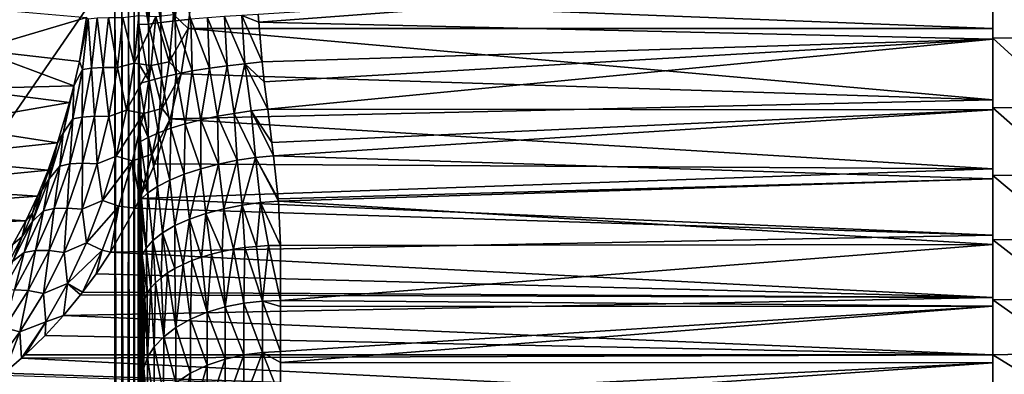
# Model space of a CAD drawing. Header units: metres. Extents: x -82 to 67, y -109 to 109.
# Tile 80 of 216: x -1 to 35, y -16 to -3. Entities that reach past the tile are written whole.
import ezdxf

# ---------------------------------------------------------------- set-up
doc = ezdxf.new("R2010")
doc.units = ezdxf.units.M
doc.layers.add('solid_21_382_010_XXX', color=7, linetype='CONTINUOUS')

msp = doc.modelspace()

# ---------------------------------------------------------------- linework, layer by layer
at = {"layer": 'solid_21_382_010_XXX'}
for points in [[(2.598521, -1.536014, -22.642931), (-26.784222, -1.536013, -22.642931), (-26.784246, -44.197315, -22.642931)], [(2.598521, -1.536014, -22.642931), (-26.784246, -44.197315, -22.642931), (2.598529, -44.197315, -22.642931)], [(2.598521, -1.536014, -22.642931), (2.598529, -44.197315, -22.642931), (2.827302, -86.858627, -22.669306)], [(2.852906, -1.536016, -22.676046), (2.598521, -1.536014, -22.642931), (2.827302, -86.858627, -22.669306)], [(2.852906, -1.536016, -22.676046), (2.827302, -86.858627, -22.669306), (2.858518, -86.858627, -22.677156)], [(3.09091, -1.536014, -22.772713), (2.852906, -1.536016, -22.676046), (3.038268, -86.85862, -22.744455)], [(2.852906, -1.536016, -22.676046), (2.858518, -86.858627, -22.677156), (3.038268, -86.85862, -22.744455)], [(3.09091, -1.536014, -22.772713), (3.038268, -86.85862, -22.744455), (3.099275, -86.85862, -22.776884)], [(3.296548, -1.536013, -22.92668), (3.09091, -1.536014, -22.772713), (3.224324, -86.85862, -22.862169)], [(3.09091, -1.536014, -22.772713), (3.099275, -86.85862, -22.776884), (3.224324, -86.85862, -22.862169)], [(3.296548, -1.536013, -22.92668), (3.224324, -86.85862, -22.862169), (3.306442, -86.85862, -22.935518)], [(3.296548, -1.536013, -22.92668), (3.37973, -86.85862, -23.017059), (3.456317, -1.536012, -23.127838)], [(3.296548, -1.536013, -22.92668), (3.306442, -86.85862, -22.935518), (3.37973, -86.85862, -23.017059)], [(3.37973, -86.85862, -23.017059), (3.46567, -86.85862, -23.142235), (3.456317, -1.536012, -23.127838)], [(3.694501, -1.536007, -23.484531), (3.456317, -1.536012, -23.127838), (3.810213, -3.604986, -23.657497)], [(3.456317, -1.536012, -23.127838), (3.464059, -3.614654, -23.14086), (3.810213, -3.604986, -23.657497)], [(3.46567, -86.85862, -23.142235), (3.464059, -3.614654, -23.14086), (3.456317, -1.536012, -23.127838)], [(3.960705, -1.536008, -23.820635), (3.694501, -1.536007, -23.484531), (3.810213, -3.604986, -23.657497)], [(3.960705, -1.536008, -23.820635), (3.810213, -3.604986, -23.657497), (4.262006, -3.542386, -24.173569)], [(4.254773, -1.536009, -24.132742), (3.960705, -1.536008, -23.820635), (4.262006, -3.542386, -24.173569)], [(4.254773, -1.536009, -24.132742), (4.262006, -3.542386, -24.173569), (4.780825, -3.482064, -24.622532)], [(4.574531, -1.53601, -24.418528), (4.254773, -1.536009, -24.132742), (4.780825, -3.482064, -24.622532)], [(4.917484, -1.536012, -24.675779), (4.574531, -1.53601, -24.418528), (4.780825, -3.482064, -24.622532)], [(4.917484, -1.536012, -24.675779), (4.780825, -3.482064, -24.622532), (5.351174, -3.425683, -24.992725)], [(7.793359, -3.250592, -25.619518), (7.810998, -3.537028, -25.644361), (34.407234, -1.536013, -25.551041)], [(34.407234, -4.142046, -25.709564), (34.407234, -1.536013, -25.551041), (7.810998, -3.537028, -25.644361)], [(37.154736, -4.094566, -67.305473), (34.407234, -1.535921, -67.551041), (37.154736, -1.53583, -67.466431)], [(34.407234, -4.10536, -67.389389), (34.407234, -1.536013, -68.551041), (34.407234, -1.535921, -67.551041)], [(37.154736, -4.094566, -67.305473), (34.407234, -4.10536, -67.389389), (34.407234, -1.535921, -67.551041)], [(34.407234, -4.10536, -67.389389), (34.407234, -2.651681, -68.522072), (34.407234, -1.536013, -68.551041)], [(34.407234, -1.536198, -26.551037), (34.407234, -1.536013, -25.551041), (34.407234, -4.142046, -25.709564)], [(37.154736, -4.094748, -26.796633), (37.154736, -1.536014, -26.635651), (34.407234, -1.536198, -26.551037)], [(34.407234, -4.105725, -26.71274), (34.407234, -1.536198, -26.551037), (34.407234, -4.142046, -25.709564)], [(37.154736, -4.094748, -26.796633), (34.407234, -1.536198, -26.551037), (34.407234, -4.105725, -26.71274)], [(4.720694, -3.258086, -68.525017), (5.355367, -2.630729, -68.523155), (5.25745, -3.764343, -68.435257)], [(34.407234, -3.764343, -68.435257), (5.25745, -3.764343, -68.435257), (5.355367, -2.630729, -68.523155)], [(34.407234, -2.651681, -68.522072), (34.407234, -3.764343, -68.435257), (5.355367, -2.630729, -68.523155)], [(34.407234, -4.10536, -67.389389), (34.407234, -3.764343, -68.435257), (34.407234, -2.651681, -68.522072)], [(-2.393707, -4.527791, -71.051041), (-2.056135, -3.048799, -71.051041), (1.568009, -3.360988, -71.051041)], [(-2.393707, -4.527791, -71.051041), (1.568009, -3.360988, -71.051041), (1.31211, -4.951643, -71.051041)], [(1.568009, -3.360988, -71.051041), (1.631853, -3.406685, -70.878731), (1.31211, -4.951643, -71.051041)], [(1.631853, -3.406685, -70.878731), (1.419085, -5.247935, -70.580101), (1.31211, -4.951643, -71.051041)], [(1.747216, -5.196713, -69.997925), (1.419085, -5.247935, -70.580101), (1.631853, -3.406685, -70.878731)], [(1.747216, -5.196713, -69.997925), (1.631853, -3.406685, -70.878731), (1.949714, -3.379456, -70.288872)], [(1.747216, -5.196713, -69.997925), (1.949714, -3.379456, -70.288872), (2.177326, -5.171696, -69.464348)], [(1.949714, -3.379456, -70.288872), (2.371667, -3.365472, -69.748428), (2.177326, -5.171696, -69.464348)], [(2.177326, -5.171696, -69.464348), (2.371667, -3.365472, -69.748428), (2.694369, -5.17525, -69.006157)], [(2.371667, -3.365472, -69.748428), (2.883288, -3.365972, -69.28418), (2.694369, -5.17525, -69.006157)], [(2.694369, -5.17525, -69.006157), (2.883288, -3.365972, -69.28418), (3.300654, -5.018439, -68.68026)], [(2.883288, -3.365972, -69.28418), (3.468282, -3.285189, -68.925903), (3.300654, -5.018439, -68.68026)], [(4.085492, -3.324756, -68.665298), (3.300654, -5.018439, -68.68026), (3.468282, -3.285189, -68.925903)], [(3.914979, -5.098536, -68.419518), (3.300654, -5.018439, -68.68026), (4.085492, -3.324756, -68.665298)], [(4.262006, -3.542386, -24.173569), (3.810213, -3.604986, -23.657497), (4.291474, -5.529835, -24.308887)], [(3.914979, -5.098536, -68.419518), (4.085492, -3.324756, -68.665298), (4.566492, -4.968284, -68.308243)], [(4.085492, -3.324756, -68.665298), (4.720694, -3.258086, -68.525017), (4.566492, -4.968284, -68.308243)], [(4.780825, -3.482064, -24.622532), (4.262006, -3.542386, -24.173569), (4.815917, -5.408928, -24.783895)], [(4.262006, -3.542386, -24.173569), (4.291474, -5.529835, -24.308887), (4.815917, -5.408928, -24.783895)], [(4.566492, -4.968284, -68.308243), (4.720694, -3.258086, -68.525017), (5.25745, -3.764343, -68.435257)], [(5.351174, -3.425683, -24.992725), (4.780825, -3.482064, -24.622532), (5.399841, -5.296503, -25.175968)], [(4.780825, -3.482064, -24.622532), (4.815917, -5.408928, -24.783895), (5.399841, -5.296503, -25.175968)], [(5.955294, -3.374627, -25.277235), (5.351174, -3.425683, -24.992725), (6.023582, -5.195594, -25.476521)], [(5.351174, -3.425683, -24.992725), (5.399841, -5.296503, -25.175968), (6.023582, -5.195594, -25.476521)], [(6.574889, -3.329898, -25.474188), (5.955294, -3.374627, -25.277235), (6.666509, -5.108367, -25.682844)], [(5.955294, -3.374627, -25.277235), (6.023582, -5.195594, -25.476521), (6.666509, -5.108367, -25.682844)], [(7.192743, -3.292074, -25.58638), (6.574889, -3.329898, -25.474188), (7.309033, -5.036005, -25.797737)], [(6.574889, -3.329898, -25.474188), (6.666509, -5.108367, -25.682844), (7.309033, -5.036005, -25.797737)], [(7.192743, -3.292074, -25.58638), (7.810998, -3.537028, -25.644361), (7.793359, -3.250592, -25.619518)], [(7.192743, -3.292074, -25.58638), (7.932566, -4.963109, -25.825937), (7.810998, -3.537028, -25.644361)], [(7.192743, -3.292074, -25.58638), (7.309033, -5.036005, -25.797737), (7.932566, -4.963109, -25.825937)], [(34.407234, -4.142046, -25.709564), (7.810998, -3.537028, -25.644361), (7.932566, -4.963109, -25.825937)], [(3.810213, -3.604986, -23.657497), (3.464059, -3.614654, -23.14086), (3.843124, -5.655569, -23.7649)], [(3.464059, -3.614654, -23.14086), (3.478677, -5.068803, -23.166796), (3.843124, -5.655569, -23.7649)], [(3.49805, -86.85862, -23.202696), (3.478677, -5.068803, -23.166796), (3.464059, -3.614654, -23.14086)], [(3.46567, -86.85862, -23.142235), (3.49805, -86.85862, -23.202696), (3.464059, -3.614654, -23.14086)], [(3.810213, -3.604986, -23.657497), (3.843124, -5.655569, -23.7649), (4.291474, -5.529835, -24.308887)], [(4.999532, -5.401284, -68.200737), (4.566492, -4.968284, -68.308243), (5.25745, -3.764343, -68.435257)], [(34.407234, -6.339902, -68.007492), (4.999532, -5.401284, -68.200737), (5.25745, -3.764343, -68.435257)], [(34.407234, -3.764343, -68.435257), (34.407234, -6.339902, -68.007492), (5.25745, -3.764343, -68.435257)], [(34.407234, -4.10536, -67.389389), (34.407234, -6.339902, -68.007492), (34.407234, -3.764343, -68.435257)], [(34.407234, -4.142046, -25.709564), (7.932566, -4.963109, -25.825937), (8.012013, -5.687199, -25.955601)], [(34.407234, -4.142046, -25.709564), (8.012013, -5.687199, -25.955601), (8.133619, -6.67954, -26.175358)], [(34.407234, -6.709684, -26.182814), (34.407234, -4.142046, -25.709564), (8.133619, -6.67954, -26.175358)], [(37.154736, -4.094566, -67.305473), (37.154736, -6.612951, -66.825089), (34.407234, -4.10536, -67.389389)], [(37.154736, -6.613129, -27.277042), (37.154736, -4.094748, -26.796633), (34.407234, -4.105725, -26.71274)], [(34.407234, -4.10536, -67.389389), (34.407234, -6.634141, -66.906998), (34.407234, -6.339902, -68.007492)], [(37.154736, -6.612951, -66.825089), (34.407234, -6.634141, -66.906998), (34.407234, -4.10536, -67.389389)], [(34.407234, -6.634499, -27.195177), (34.407234, -4.105725, -26.71274), (34.407234, -4.142046, -25.709564)], [(37.154736, -6.613129, -27.277042), (34.407234, -4.105725, -26.71274), (34.407234, -6.634499, -27.195177)], [(34.407234, -6.634499, -27.195177), (34.407234, -4.142046, -25.709564), (34.407234, -6.709684, -26.182814)], [(-2.947939, -5.939944, -71.051041), (-2.393707, -4.527791, -71.051041), (1.112448, -5.833705, -71.051041)], [(-2.393707, -4.527791, -71.051041), (1.31211, -4.951643, -71.051041), (1.112448, -5.833705, -71.051041)], [(1.419085, -5.247935, -70.580101), (1.112448, -5.833705, -71.051041), (1.31211, -4.951643, -71.051041)], [(3.914979, -5.098536, -68.419518), (4.566492, -4.968284, -68.308243), (4.310219, -6.654783, -67.95195)], [(4.999532, -5.401284, -68.200737), (4.310219, -6.654783, -67.95195), (4.566492, -4.968284, -68.308243)], [(7.309033, -5.036005, -25.797737), (8.012013, -5.687199, -25.955601), (7.932566, -4.963109, -25.825937)], [(1.419085, -5.247935, -70.580101), (1.071031, -7.034851, -70.094223), (1.112448, -5.833705, -71.051041)], [(1.415088, -6.965394, -69.523666), (1.071031, -7.034851, -70.094223), (1.419085, -5.247935, -70.580101)], [(1.415088, -6.965394, -69.523666), (1.419085, -5.247935, -70.580101), (1.747216, -5.196713, -69.997925)], [(1.415088, -6.965394, -69.523666), (1.747216, -5.196713, -69.997925), (1.857616, -6.93452, -69.000664)], [(1.747216, -5.196713, -69.997925), (2.177326, -5.171696, -69.464348), (1.857616, -6.93452, -69.000664)], [(1.857616, -6.93452, -69.000664), (2.177326, -5.171696, -69.464348), (2.382665, -6.945489, -68.551781)], [(2.177326, -5.171696, -69.464348), (2.694369, -5.17525, -69.006157), (2.382665, -6.945489, -68.551781)], [(2.382665, -6.945489, -68.551781), (2.694369, -5.17525, -69.006157), (3.023077, -6.721158, -68.277634)], [(2.694369, -5.17525, -69.006157), (3.300654, -5.018439, -68.68026), (3.023077, -6.721158, -68.277634)], [(3.914979, -5.098536, -68.419518), (3.023077, -6.721158, -68.277634), (3.300654, -5.018439, -68.68026)], [(3.632139, -6.843112, -68.016449), (3.023077, -6.721158, -68.277634), (3.914979, -5.098536, -68.419518)], [(3.478677, -5.068803, -23.166796), (3.487749, -5.757419, -23.183859), (3.843124, -5.655569, -23.7649)], [(3.49805, -86.85862, -23.202696), (3.487749, -5.757419, -23.183859), (3.478677, -5.068803, -23.166796)], [(3.632139, -6.843112, -68.016449), (3.914979, -5.098536, -68.419518), (4.310219, -6.654783, -67.95195)], [(5.399841, -5.296503, -25.175968), (4.815917, -5.408928, -24.783895), (5.143125, -7.210501, -25.272022)], [(5.399841, -5.296503, -25.175968), (5.143125, -7.210501, -25.272022), (5.709742, -7.066654, -25.618223)], [(6.023582, -5.195594, -25.476521), (5.399841, -5.296503, -25.175968), (5.709742, -7.066654, -25.618223)], [(6.023582, -5.195594, -25.476521), (5.709742, -7.066654, -25.618223), (6.309443, -6.93997, -25.880877)], [(6.666509, -5.108367, -25.682844), (6.023582, -5.195594, -25.476521), (6.309443, -6.93997, -25.880877)], [(6.666509, -5.108367, -25.682844), (6.309443, -6.93997, -25.880877), (6.924224, -6.832648, -26.058613)], [(7.309033, -5.036005, -25.797737), (6.666509, -5.108367, -25.682844), (6.924224, -6.832648, -26.058613)], [(7.309033, -5.036005, -25.797737), (6.924224, -6.832648, -26.058613), (7.537155, -6.745678, -26.154512)], [(7.309033, -5.036005, -25.797737), (8.133619, -6.67954, -26.175358), (8.012013, -5.687199, -25.955601)], [(7.309033, -5.036005, -25.797737), (7.537155, -6.745678, -26.154512), (8.133619, -6.67954, -26.175358)], [(3.843124, -5.655569, -23.7649), (3.487749, -5.757419, -23.183859), (3.804429, -7.70745, -23.816418)], [(3.843124, -5.655569, -23.7649), (3.804429, -7.70745, -23.816418), (4.176978, -7.535417, -24.35844)], [(4.291474, -5.529835, -24.308887), (3.843124, -5.655569, -23.7649), (4.176978, -7.535417, -24.35844)], [(4.291474, -5.529835, -24.308887), (4.176978, -7.535417, -24.35844), (4.627097, -7.368172, -24.848488)], [(4.815917, -5.408928, -24.783895), (4.291474, -5.529835, -24.308887), (4.627097, -7.368172, -24.848488)], [(4.999532, -5.401284, -68.200737), (4.599031, -7.03379, -67.836243), (4.310219, -6.654783, -67.95195)], [(34.407234, -6.339902, -68.007492), (4.599031, -7.03379, -67.836243), (4.999532, -5.401284, -68.200737)], [(4.815917, -5.408928, -24.783895), (4.627097, -7.368172, -24.848488), (5.143125, -7.210501, -25.272022)], [(-3.706448, -7.253716, -71.051041), (-2.947939, -5.939944, -71.051041), (0.954803, -6.439757, -71.051041)], [(-2.947939, -5.939944, -71.051041), (1.112448, -5.833705, -71.051041), (0.954803, -6.439757, -71.051041)], [(0.954803, -6.439757, -71.051041), (1.112448, -5.833705, -71.051041), (0.723889, -7.554625, -70.544128)], [(1.071031, -7.034851, -70.094223), (0.723889, -7.554625, -70.544128), (1.112448, -5.833705, -71.051041)], [(3.487749, -5.757419, -23.183859), (3.507094, -7.024646, -23.22319), (3.804429, -7.70745, -23.816418)], [(3.49805, -86.85862, -23.202696), (3.507094, -7.024646, -23.22319), (3.487749, -5.757419, -23.183859)], [(34.407234, -6.339902, -68.007492), (34.407234, -8.844655, -67.270676), (4.599031, -7.03379, -67.836243)], [(34.407234, -6.634141, -66.906998), (34.407234, -8.844655, -67.270676), (34.407234, -6.339902, -68.007492)], [(-3.706448, -7.253716, -71.051041), (0.954803, -6.439757, -71.051041), (0.520026, -7.900852, -71.051041)], [(0.954803, -6.439757, -71.051041), (0.723889, -7.554625, -70.544128), (0.520026, -7.900852, -71.051041)], [(2.382665, -6.945489, -68.551781), (3.023077, -6.721158, -68.277634), (2.639106, -8.379834, -67.727364)], [(3.632139, -6.843112, -68.016449), (2.639106, -8.379834, -67.727364), (3.023077, -6.721158, -68.277634)], [(3.632139, -6.843112, -68.016449), (4.310219, -6.654783, -67.95195), (3.953867, -8.306905, -67.463173)], [(4.599031, -7.03379, -67.836243), (3.953867, -8.306905, -67.463173), (4.310219, -6.654783, -67.95195)], [(7.537155, -6.745678, -26.154512), (6.924224, -6.832648, -26.058613), (7.695656, -8.428817, -26.640226)], [(7.537155, -6.745678, -26.154512), (8.288975, -7.883688, -26.509449), (8.133619, -6.67954, -26.175358)], [(7.537155, -6.745678, -26.154512), (8.35032, -8.372858, -26.66704), (8.288975, -7.883688, -26.509449)], [(7.537155, -6.745678, -26.154512), (7.695656, -8.428817, -26.640226), (8.35032, -8.372858, -26.66704)], [(34.407234, -6.709684, -26.182814), (8.133619, -6.67954, -26.175358), (8.288975, -7.883688, -26.509449)], [(34.407234, -6.709684, -26.182814), (8.288975, -7.883688, -26.509449), (8.35032, -8.372858, -26.66704)], [(34.407234, -9.201025, -26.963795), (34.407234, -6.709684, -26.182814), (8.35032, -8.372858, -26.66704)], [(37.154736, -6.612951, -66.825089), (37.154736, -9.05127, -66.032852), (34.407234, -6.634141, -66.906998)], [(37.154736, -9.05144, -28.0693), (37.154736, -6.613129, -27.277042), (34.407234, -6.634499, -27.195177)], [(34.407234, -6.634141, -66.906998), (34.407234, -9.082511, -66.111481), (34.407234, -8.844655, -67.270676)], [(37.154736, -9.05127, -66.032852), (34.407234, -9.082511, -66.111481), (34.407234, -6.634141, -66.906998)], [(34.407234, -9.082854, -27.99074), (34.407234, -6.634499, -27.195177), (34.407234, -6.709684, -26.182814)], [(37.154736, -9.05144, -28.0693), (34.407234, -6.634499, -27.195177), (34.407234, -9.082854, -27.99074)], [(34.407234, -9.082854, -27.99074), (34.407234, -6.709684, -26.182814), (34.407234, -9.201025, -26.963795)], [(1.071031, -7.034851, -70.094223), (0.597566, -8.744648, -69.436607), (0.723889, -7.554625, -70.544128)], [(0.961595, -8.664825, -68.880402), (0.597566, -8.744648, -69.436607), (1.071031, -7.034851, -70.094223)], [(0.961595, -8.664825, -68.880402), (1.071031, -7.034851, -70.094223), (1.415088, -6.965394, -69.523666)], [(0.961595, -8.664825, -68.880402), (1.415088, -6.965394, -69.523666), (1.419288, -8.635242, -68.370537)], [(1.415088, -6.965394, -69.523666), (1.857616, -6.93452, -69.000664), (1.419288, -8.635242, -68.370537)], [(1.419288, -8.635242, -68.370537), (1.857616, -6.93452, -69.000664), (1.953578, -8.659705, -67.93325)], [(1.857616, -6.93452, -69.000664), (2.382665, -6.945489, -68.551781), (1.953578, -8.659705, -67.93325)], [(1.953578, -8.659705, -67.93325), (2.382665, -6.945489, -68.551781), (2.639106, -8.379834, -67.727364)], [(3.239908, -8.545566, -67.465179), (2.639106, -8.379834, -67.727364), (3.632139, -6.843112, -68.016449)], [(3.239908, -8.545566, -67.465179), (3.632139, -6.843112, -68.016449), (3.953867, -8.306905, -67.463173)], [(3.49805, -86.85862, -23.202696), (3.566073, -86.85862, -23.382662), (3.507094, -7.024646, -23.22319)], [(3.507094, -7.024646, -23.22319), (3.52089, -7.848867, -23.254227), (3.804429, -7.70745, -23.816418)], [(3.566073, -86.85862, -23.382662), (3.52089, -7.848867, -23.254227), (3.507094, -7.024646, -23.22319)], [(4.599031, -7.03379, -67.836243), (4.046913, -8.656969, -67.33754), (3.953867, -8.306905, -67.463173)], [(34.407234, -8.844655, -67.270676), (4.046913, -8.656969, -67.33754), (4.599031, -7.03379, -67.836243)], [(5.709742, -7.066654, -25.618223), (5.143125, -7.210501, -25.272022), (5.709741, -8.835191, -26.019955)], [(5.709742, -7.066654, -25.618223), (5.709741, -8.835191, -26.019955), (6.35533, -8.668543, -26.324862)], [(6.309443, -6.93997, -25.880877), (5.709742, -7.066654, -25.618223), (6.35533, -8.668543, -26.324862)], [(6.924224, -6.832648, -26.058613), (6.309443, -6.93997, -25.880877), (7.024802, -8.532648, -26.530678)], [(6.309443, -6.93997, -25.880877), (6.35533, -8.668543, -26.324862), (7.024802, -8.532648, -26.530678)], [(6.924224, -6.832648, -26.058613), (7.024802, -8.532648, -26.530678), (7.695656, -8.428817, -26.640226)], [(-4.652289, -8.439764, -71.051041), (-3.706448, -7.253716, -71.051041), (0.520026, -7.900852, -71.051041)], [(4.627097, -7.368172, -24.848488), (4.176978, -7.535417, -24.35844), (4.582356, -9.244518, -25.133804)], [(4.627097, -7.368172, -24.848488), (4.582356, -9.244518, -25.133804), (5.111471, -9.029055, -25.619518)], [(5.143125, -7.210501, -25.272022), (4.627097, -7.368172, -24.848488), (5.111471, -9.029055, -25.619518)], [(5.143125, -7.210501, -25.272022), (5.111471, -9.029055, -25.619518), (5.709741, -8.835191, -26.019955)], [(0.723889, -7.554625, -70.544128), (0.220215, -9.196823, -69.865028), (0.520026, -7.900852, -71.051041)], [(0.597566, -8.744648, -69.436607), (0.220215, -9.196823, -69.865028), (0.723889, -7.554625, -70.544128)], [(3.804429, -7.70745, -23.816418), (3.52089, -7.848867, -23.254227), (3.796403, -9.710694, -23.975477)], [(3.52089, -7.848867, -23.254227), (3.543612, -9.161885, -23.312811), (3.796403, -9.710694, -23.975477)], [(3.566073, -86.85862, -23.382662), (3.543612, -9.161885, -23.312811), (3.52089, -7.848867, -23.254227)], [(3.804429, -7.70745, -23.816418), (3.796403, -9.710694, -23.975477), (4.140113, -9.474392, -24.579002)], [(4.176978, -7.535417, -24.35844), (3.804429, -7.70745, -23.816418), (4.140113, -9.474392, -24.579002)], [(4.176978, -7.535417, -24.35844), (4.140113, -9.474392, -24.579002), (4.582356, -9.244518, -25.133804)], [(-4.652289, -8.439764, -71.051041), (0.520026, -7.900852, -71.051041), (0.177199, -8.884851, -71.051041)], [(0.177199, -8.884851, -71.051041), (0.520026, -7.900852, -71.051041), (0.257979, -8.754544, -70.70816)], [(0.220215, -9.196823, -69.865028), (0.257979, -8.754544, -70.70816), (0.520026, -7.900852, -71.051041)], [(-5.764336, -9.471594, -71.051041), (-4.652289, -8.439764, -71.051041), (0.177199, -8.884851, -71.051041)], [(1.953578, -8.659705, -67.93325), (2.639106, -8.379834, -67.727364), (2.152015, -9.983066, -67.041344)], [(3.239908, -8.545566, -67.465179), (2.152015, -9.983066, -67.041344), (2.639106, -8.379834, -67.727364)], [(2.7407, -10.194856, -66.777313), (2.152015, -9.983066, -67.041344), (3.239908, -8.545566, -67.465179)], [(2.7407, -10.194856, -66.777313), (3.239908, -8.545566, -67.465179), (3.330729, -10.267248, -66.698318)], [(3.239908, -8.545566, -67.465179), (3.953867, -8.306905, -67.463173), (3.5054, -9.909661, -66.853363)], [(3.239908, -8.545566, -67.465179), (3.5054, -9.909661, -66.853363), (3.330729, -10.267248, -66.698318)], [(4.046913, -8.656969, -67.33754), (3.5054, -9.909661, -66.853363), (3.953867, -8.306905, -67.463173)], [(7.024802, -8.532648, -26.530678), (6.35533, -8.668543, -26.324862), (6.539234, -10.28336, -26.959213)], [(7.024802, -8.532648, -26.530678), (6.539234, -10.28336, -26.959213), (7.206532, -10.152065, -27.158943)], [(7.695656, -8.428817, -26.640226), (7.024802, -8.532648, -26.530678), (7.206532, -10.152065, -27.158943)], [(7.695656, -8.428817, -26.640226), (7.206532, -10.152065, -27.158943), (7.874943, -10.060175, -27.26656)], [(7.695656, -8.428817, -26.640226), (8.518685, -9.930026, -27.257341), (8.35032, -8.372858, -26.66704)], [(7.695656, -8.428817, -26.640226), (8.525922, -10.014378, -27.293325), (8.518685, -9.930026, -27.257341)], [(7.695656, -8.428817, -26.640226), (7.874943, -10.060175, -27.26656), (8.525922, -10.014378, -27.293325)], [(34.407234, -9.201025, -26.963795), (8.35032, -8.372858, -26.66704), (8.518685, -9.930026, -27.257341)], [(-5.764336, -9.471594, -71.051041), (0.177199, -8.884851, -71.051041), (-0.208997, -9.827882, -71.051041)], [(0.177199, -8.884851, -71.051041), (-0.042356, -9.604683, -70.316154), (-0.208997, -9.827882, -71.051041)], [(0.220215, -9.196823, -69.865028), (-0.042356, -9.604683, -70.316154), (0.257979, -8.754544, -70.70816)], [(0.177199, -8.884851, -71.051041), (0.257979, -8.754544, -70.70816), (-0.042356, -9.604683, -70.316154)], [(0.597566, -8.744648, -69.436607), (0.008928, -10.360516, -68.626396), (0.220215, -9.196823, -69.865028)], [(0.395056, -10.279464, -68.085938), (0.008928, -10.360516, -68.626396), (0.597566, -8.744648, -69.436607)], [(0.395056, -10.279464, -68.085938), (0.597566, -8.744648, -69.436607), (0.961595, -8.664825, -68.880402)], [(0.395056, -10.279464, -68.085938), (0.961595, -8.664825, -68.880402), (0.868855, -10.259454, -67.590523)], [(0.868855, -10.259454, -67.590523), (1.419288, -8.635242, -68.370537), (1.412016, -10.304423, -67.16597)], [(0.961595, -8.664825, -68.880402), (1.419288, -8.635242, -68.370537), (0.868855, -10.259454, -67.590523)], [(1.419288, -8.635242, -68.370537), (1.953578, -8.659705, -67.93325), (1.412016, -10.304423, -67.16597)], [(1.412016, -10.304423, -67.16597), (1.953578, -8.659705, -67.93325), (2.152015, -9.983066, -67.041344)], [(34.407234, -8.844655, -67.270676), (3.5054, -9.909661, -66.853363), (4.046913, -8.656969, -67.33754)], [(34.407234, -8.844655, -67.270676), (34.407234, -11.241627, -66.235695), (3.5054, -9.909661, -66.853363)], [(5.709741, -8.835191, -26.019955), (5.111471, -9.029055, -25.619518), (5.297421, -10.660039, -26.278738)], [(5.709741, -8.835191, -26.019955), (5.297421, -10.660039, -26.278738), (5.89517, -10.45369, -26.664696)], [(6.35533, -8.668543, -26.324862), (5.709741, -8.835191, -26.019955), (5.89517, -10.45369, -26.664696)], [(6.35533, -8.668543, -26.324862), (5.89517, -10.45369, -26.664696), (6.539234, -10.28336, -26.959213)], [(34.407234, -9.082511, -66.111481), (34.407234, -11.241627, -66.235695), (34.407234, -8.844655, -67.270676)], [(0.220215, -9.196823, -69.865028), (-0.390556, -10.741179, -69.047783), (-0.042356, -9.604683, -70.316154)], [(0.008928, -10.360516, -68.626396), (-0.390556, -10.741179, -69.047783), (0.220215, -9.196823, -69.865028)], [(3.543612, -9.161885, -23.312811), (3.556712, -9.930663, -23.352652), (3.796403, -9.710694, -23.975477)], [(3.566073, -86.85862, -23.382662), (3.556712, -9.930663, -23.352652), (3.543612, -9.161885, -23.312811)], [(4.582356, -9.244518, -25.133804), (4.140113, -9.474392, -24.579002), (4.323223, -11.156136, -25.276888)], [(4.582356, -9.244518, -25.133804), (4.323223, -11.156136, -25.276888), (4.767568, -10.896778, -25.811028)], [(5.111471, -9.029055, -25.619518), (4.582356, -9.244518, -25.133804), (4.767568, -10.896778, -25.811028)], [(5.111471, -9.029055, -25.619518), (4.767568, -10.896778, -25.811028), (5.297421, -10.660039, -26.278738)], [(34.407234, -9.201025, -26.963795), (8.518685, -9.930026, -27.257341), (8.525922, -10.014378, -27.293325)], [(34.407234, -11.579415, -28.041042), (34.407234, -9.201025, -26.963795), (8.525922, -10.014378, -27.293325)], [(37.154736, -9.05127, -66.032852), (37.154736, -11.371068, -64.941261), (34.407234, -9.082511, -66.111481)], [(37.154736, -11.371229, -29.160912), (37.154736, -9.05144, -28.0693), (34.407234, -9.082854, -27.99074)], [(34.407234, -9.082511, -66.111481), (34.407234, -11.411885, -65.015373), (34.407234, -11.241627, -66.235695)], [(37.154736, -11.371068, -64.941261), (34.407234, -11.411885, -65.015373), (34.407234, -9.082511, -66.111481)], [(34.407234, -11.412209, -29.086891), (34.407234, -9.082854, -27.99074), (34.407234, -9.201025, -26.963795)], [(37.154736, -11.371229, -29.160912), (34.407234, -9.082854, -27.99074), (34.407234, -11.412209, -29.086891)], [(34.407234, -11.412209, -29.086891), (34.407234, -9.201025, -26.963795), (34.407234, -11.579415, -28.041042)], [(-7.017749, -10.326159, -71.051041), (-5.764336, -9.471594, -71.051041), (-0.208997, -9.827882, -71.051041)], [(-0.390556, -10.741179, -69.047783), (-0.382645, -10.449382, -69.873589), (-0.042356, -9.604683, -70.316154)], [(-0.208997, -9.827882, -71.051041), (-0.042356, -9.604683, -70.316154), (-0.382645, -10.449382, -69.873589)], [(4.140113, -9.474392, -24.579002), (3.796403, -9.710694, -23.975477), (3.976125, -11.429025, -24.695639)], [(4.140113, -9.474392, -24.579002), (3.976125, -11.429025, -24.695639), (4.323223, -11.156136, -25.276888)], [(-7.017749, -10.326159, -71.051041), (-0.208997, -9.827882, -71.051041), (-0.635393, -10.727613, -71.051041)], [(-0.208997, -9.827882, -71.051041), (-0.382645, -10.449382, -69.873589), (-0.635393, -10.727613, -71.051041)], [(1.412016, -10.304423, -67.16597), (2.152015, -9.983066, -67.041344), (1.564261, -11.521976, -66.233536)], [(2.7407, -10.194856, -66.777313), (1.564261, -11.521976, -66.233536), (2.152015, -9.983066, -67.041344)], [(34.407234, -11.241627, -66.235695), (3.330729, -10.267248, -66.698318), (3.5054, -9.909661, -66.853363)], [(3.796403, -9.710694, -23.975477), (3.556712, -9.930663, -23.352652), (3.731205, -11.706065, -24.088381)], [(3.556712, -9.930663, -23.352652), (3.568907, -10.688741, -23.395985), (3.731205, -11.706065, -24.088381)], [(3.566073, -86.85862, -23.382662), (3.568907, -10.688741, -23.395985), (3.556712, -9.930663, -23.352652)], [(3.796403, -9.710694, -23.975477), (3.731205, -11.706065, -24.088381), (3.976125, -11.429025, -24.695639)], [(-8.384533, -10.984372, -71.051041), (-7.017749, -10.326159, -71.051041), (-0.635393, -10.727613, -71.051041)], [(-0.276796, -11.799732, -67.160156), (0.008928, -10.360516, -68.626396), (0.395056, -10.279464, -68.085938)], [(-0.276796, -11.799732, -67.160156), (0.395056, -10.279464, -68.085938), (0.212173, -11.797688, -66.679291)], [(0.212173, -11.797688, -66.679291), (0.868855, -10.259454, -67.590523), (0.762202, -11.870116, -66.267578)], [(0.395056, -10.279464, -68.085938), (0.868855, -10.259454, -67.590523), (0.212173, -11.797688, -66.679291)], [(0.868855, -10.259454, -67.590523), (1.412016, -10.304423, -67.16597), (0.762202, -11.870116, -66.267578)], [(0.762202, -11.870116, -66.267578), (1.412016, -10.304423, -67.16597), (1.564261, -11.521976, -66.233536)], [(2.136192, -11.781703, -65.966606), (1.564261, -11.521976, -66.233536), (2.7407, -10.194856, -66.777313)], [(2.435703, -11.855318, -65.912697), (2.136192, -11.781703, -65.966606), (2.7407, -10.194856, -66.777313)], [(2.435703, -11.855318, -65.912697), (2.7407, -10.194856, -66.777313), (3.330729, -10.267248, -66.698318)], [(34.407234, -11.241627, -66.235695), (2.435703, -11.855318, -65.912697), (3.330729, -10.267248, -66.698318)], [(6.539234, -10.28336, -26.959213), (5.89517, -10.45369, -26.664696), (6.487751, -11.8309, -27.644283)], [(6.539234, -10.28336, -26.959213), (6.487751, -11.8309, -27.644283), (6.890682, -11.752723, -27.791708)], [(7.206532, -10.152065, -27.158943), (6.539234, -10.28336, -26.959213), (6.890682, -11.752723, -27.791708)], [(7.206532, -10.152065, -27.158943), (6.890682, -11.752723, -27.791708), (7.306603, -11.691306, -27.907555)], [(7.874943, -10.060175, -27.26656), (7.206532, -10.152065, -27.158943), (7.732385, -11.647117, -27.990952)], [(7.206532, -10.152065, -27.158943), (7.306603, -11.691306, -27.907555), (7.732385, -11.647117, -27.990952)], [(7.874943, -10.060175, -27.26656), (7.732385, -11.647117, -27.990952), (8.164785, -11.620495, -28.041264)], [(7.874943, -10.060175, -27.26656), (8.600534, -11.611643, -28.058104), (8.525922, -10.014378, -27.293325)], [(7.874943, -10.060175, -27.26656), (8.164785, -11.620495, -28.041264), (8.600534, -11.611643, -28.058104)], [(34.407234, -11.579415, -28.041042), (8.525922, -10.014378, -27.293325), (8.600534, -11.611643, -28.058104)], [(-0.390556, -10.741179, -69.047783), (-0.76463, -11.28653, -69.379181), (-0.382645, -10.449382, -69.873589)], [(-0.635393, -10.727613, -71.051041), (-0.382645, -10.449382, -69.873589), (-0.76463, -11.28653, -69.379181)], [(0.008928, -10.360516, -68.626396), (-0.685116, -11.872624, -67.684784), (-0.390556, -10.741179, -69.047783)], [(-0.276796, -11.799732, -67.160156), (-0.685116, -11.872624, -67.684784), (0.008928, -10.360516, -68.626396)], [(3.566073, -86.85862, -23.382662), (3.573868, -86.85862, -23.413246), (3.568907, -10.688741, -23.395985)], [(3.568907, -10.688741, -23.395985), (3.586727, -11.969108, -23.479986), (3.731205, -11.706065, -24.088381)], [(3.573868, -86.85862, -23.413246), (3.586727, -11.969108, -23.479986), (3.568907, -10.688741, -23.395985)], [(5.297421, -10.660039, -26.278738), (4.767568, -10.896778, -25.811028), (5.065454, -12.297391, -26.764629)], [(5.297421, -10.660039, -26.278738), (5.065454, -12.297391, -26.764629), (5.387025, -12.159371, -27.024891)], [(5.89517, -10.45369, -26.664696), (5.297421, -10.660039, -26.278738), (5.733064, -12.034998, -27.259418)], [(5.297421, -10.660039, -26.278738), (5.387025, -12.159371, -27.024891), (5.733064, -12.034998, -27.259418)], [(5.89517, -10.45369, -26.664696), (5.733064, -12.034998, -27.259418), (6.100887, -11.925235, -27.466396)], [(5.89517, -10.45369, -26.664696), (6.100887, -11.925235, -27.466396), (6.487751, -11.8309, -27.644283)], [(-8.384533, -10.984372, -71.051041), (-0.635393, -10.727613, -71.051041), (-1.098501, -11.581814, -71.051041)], [(-0.635393, -10.727613, -71.051041), (-0.76463, -11.28653, -69.379181), (-1.098501, -11.581814, -71.051041)], [(-0.390556, -10.741179, -69.047783), (-1.097892, -12.179439, -68.112473), (-0.76463, -11.28653, -69.379181)], [(-0.685116, -11.872624, -67.684784), (-1.097892, -12.179439, -68.112473), (-0.390556, -10.741179, -69.047783)], [(4.767568, -10.896778, -25.811028), (4.323223, -11.156136, -25.276888), (4.770777, -12.448016, -26.480602)], [(4.767568, -10.896778, -25.811028), (4.770777, -12.448016, -26.480602), (5.065454, -12.297391, -26.764629)], [(-1.097892, -12.179439, -68.112473), (-1.189888, -12.113382, -68.832115), (-0.76463, -11.28653, -69.379181)], [(-1.098501, -11.581814, -71.051041), (-0.76463, -11.28653, -69.379181), (-1.189888, -12.113382, -68.832115)], [(34.407234, -11.241627, -66.235695), (34.407234, -13.495548, -64.917755), (2.435703, -11.855318, -65.912697)], [(4.323223, -11.156136, -25.276888), (3.976125, -11.429025, -24.695639), (4.270844, -12.782424, -25.850056)], [(4.323223, -11.156136, -25.276888), (4.270844, -12.782424, -25.850056), (4.505221, -12.610111, -26.174953)], [(4.323223, -11.156136, -25.276888), (4.505221, -12.610111, -26.174953), (4.770777, -12.448016, -26.480602)], [(34.407234, -11.411885, -65.015373), (34.407234, -13.495548, -64.917755), (34.407234, -11.241627, -66.235695)], [(37.154736, -11.371068, -64.941261), (37.154736, -13.53576, -63.567524), (34.407234, -11.411885, -65.015373)], [(37.154736, -13.535909, -30.534666), (37.154736, -11.371229, -29.160912), (34.407234, -11.412209, -29.086891)], [(34.407234, -11.411885, -65.015373), (34.407234, -13.585551, -63.635933), (34.407234, -13.495548, -64.917755)], [(37.154736, -13.53576, -63.567524), (34.407234, -13.585551, -63.635933), (34.407234, -11.411885, -65.015373)], [(34.407234, -13.58585, -30.466366), (34.407234, -11.412209, -29.086891), (34.407234, -11.579415, -28.041042)], [(37.154736, -13.535909, -30.534666), (34.407234, -11.412209, -29.086891), (34.407234, -13.58585, -30.466366)], [(0.762202, -11.870116, -66.267578), (1.564261, -11.521976, -66.233536), (0.878517, -12.990137, -65.318565)], [(2.136192, -11.781703, -65.966606), (0.878517, -12.990137, -65.318565), (1.564261, -11.521976, -66.233536)], [(3.731205, -11.706065, -24.088381), (3.586727, -11.969108, -23.479986), (3.771194, -13.347282, -24.784996)], [(3.976125, -11.429025, -24.695639), (3.731205, -11.706065, -24.088381), (3.90242, -13.152435, -25.152411)], [(3.731205, -11.706065, -24.088381), (3.771194, -13.347282, -24.784996), (3.90242, -13.152435, -25.152411)], [(3.976125, -11.429025, -24.695639), (3.90242, -13.152435, -25.152411), (4.069393, -12.963658, -25.508329)], [(3.976125, -11.429025, -24.695639), (4.069393, -12.963658, -25.508329), (4.270844, -12.782424, -25.850056)], [(6.890682, -11.752723, -27.791708), (6.487751, -11.8309, -27.644283), (6.592988, -13.838297, -28.908092)], [(6.890682, -11.752723, -27.791708), (6.592988, -13.838297, -28.908092), (7.267225, -13.703889, -29.10648)], [(7.306603, -11.691306, -27.907555), (6.890682, -11.752723, -27.791708), (7.267225, -13.703889, -29.10648)], [(7.306603, -11.691306, -27.907555), (7.267225, -13.703889, -29.10648), (7.942909, -13.62676, -29.220396)], [(7.732385, -11.647117, -27.990952), (7.306603, -11.691306, -27.907555), (7.942909, -13.62676, -29.220396)], [(8.164785, -11.620495, -28.041264), (7.732385, -11.647117, -27.990952), (7.942909, -13.62676, -29.220396)], [(8.164785, -11.620495, -28.041264), (7.942909, -13.62676, -29.220396), (8.600247, -13.602468, -29.256361)], [(8.164785, -11.620495, -28.041264), (8.600247, -13.602468, -29.256361), (8.600534, -11.611643, -28.058104)], [(34.407234, -11.579415, -28.041042), (8.600534, -11.611643, -28.058104), (8.600247, -13.602468, -29.256361)], [(34.407234, -13.809542, -29.398548), (34.407234, -11.579415, -28.041042), (8.600247, -13.602468, -29.256361)], [(34.407234, -13.58585, -30.466366), (34.407234, -11.579415, -28.041042), (34.407234, -13.809542, -29.398548)], [(-0.685116, -11.872624, -67.684784), (-1.474591, -13.273989, -66.63311), (-1.097892, -12.179439, -68.112473)], [(-1.045989, -13.218812, -66.123161), (-1.474591, -13.273989, -66.63311), (-0.685116, -11.872624, -67.684784)], [(-1.045989, -13.218812, -66.123161), (-0.685116, -11.872624, -67.684784), (-0.276796, -11.799732, -67.160156)], [(-1.045989, -13.218812, -66.123161), (-0.276796, -11.799732, -67.160156), (-0.544697, -13.243265, -65.6558)], [(-0.544697, -13.243265, -65.6558), (0.212173, -11.797688, -66.679291), (0.008479, -13.350183, -65.255989)], [(-0.276796, -11.799732, -67.160156), (0.212173, -11.797688, -66.679291), (-0.544697, -13.243265, -65.6558)], [(0.212173, -11.797688, -66.679291), (0.762202, -11.870116, -66.267578), (0.008479, -13.350183, -65.255989)], [(0.008479, -13.350183, -65.255989), (0.762202, -11.870116, -66.267578), (0.878517, -12.990137, -65.318565)], [(1.429428, -13.298542, -65.048065), (0.878517, -12.990137, -65.318565), (2.136192, -11.781703, -65.966606)], [(1.916926, -12.63556, -65.464355), (1.429428, -13.298542, -65.048065), (2.136192, -11.781703, -65.966606)], [(2.435703, -11.855318, -65.912697), (1.916926, -12.63556, -65.464355), (2.136192, -11.781703, -65.966606)], [(34.407234, -13.495548, -64.917755), (1.916926, -12.63556, -65.464355), (2.435703, -11.855318, -65.912697)], [(3.573868, -86.85862, -23.413246), (3.601149, -86.85862, -23.642069), (3.586727, -11.969108, -23.479986)], [(3.586727, -11.969108, -23.479986), (3.601149, -86.85862, -23.642069), (3.590361, -12.289197, -23.503336)], [(3.586727, -11.969108, -23.479986), (3.676702, -13.546729, -24.408848), (3.771194, -13.347282, -24.784996)], [(3.586727, -11.969108, -23.479986), (3.590361, -12.289197, -23.503336), (3.676702, -13.546729, -24.408848)], [(5.733064, -12.034998, -27.259418), (5.387025, -12.159371, -27.024891), (5.942998, -14.031256, -28.623365)], [(6.100887, -11.925235, -27.466396), (5.733064, -12.034998, -27.259418), (5.942998, -14.031256, -28.623365)], [(6.100887, -11.925235, -27.466396), (5.942998, -14.031256, -28.623365), (6.592988, -13.838297, -28.908092)], [(6.487751, -11.8309, -27.644283), (6.100887, -11.925235, -27.466396), (6.592988, -13.838297, -28.908092)], [(3.590361, -12.289197, -23.503336), (3.600697, -32.534935, -23.645243), (3.600618, -23.259802, -23.645443)], [(3.590361, -12.289197, -23.503336), (3.60077, -41.718845, -23.642597), (3.600697, -32.534935, -23.645243)], [(3.590361, -12.289197, -23.503336), (3.600618, -23.259802, -23.645443), (3.600533, -13.953278, -23.642025)], [(3.590361, -12.289197, -23.503336), (3.601149, -86.85862, -23.642069), (3.601092, -79.341942, -23.646206)], [(3.590361, -12.289197, -23.503336), (3.601092, -79.341942, -23.646206), (3.601017, -70.419174, -23.645708)], [(3.590361, -12.289197, -23.503336), (3.601017, -70.419174, -23.645708), (3.600929, -60.385536, -23.643124)], [(3.590361, -12.289197, -23.503336), (3.600929, -60.385536, -23.643124), (3.600878, -54.789577, -23.641958)], [(3.590361, -12.289197, -23.503336), (3.600878, -54.789577, -23.641958), (3.600842, -50.655499, -23.641806)], [(3.590361, -12.289197, -23.503336), (3.600842, -50.655499, -23.641806), (3.60077, -41.718845, -23.642597)], [(3.590361, -12.289197, -23.503336), (3.600533, -13.953278, -23.642025), (3.619669, -13.749243, -24.026827)], [(3.590361, -12.289197, -23.503336), (3.619669, -13.749243, -24.026827), (3.676702, -13.546729, -24.408848)], [(4.770777, -12.448016, -26.480602), (4.505221, -12.610111, -26.174953), (4.809118, -14.578595, -27.815903)], [(5.065454, -12.297391, -26.764629), (4.770777, -12.448016, -26.480602), (4.809118, -14.578595, -27.815903)], [(5.065454, -12.297391, -26.764629), (4.809118, -14.578595, -27.815903), (5.341006, -14.280203, -28.256084)], [(5.387025, -12.159371, -27.024891), (5.065454, -12.297391, -26.764629), (5.341006, -14.280203, -28.256084)], [(5.387025, -12.159371, -27.024891), (5.341006, -14.280203, -28.256084), (5.942998, -14.031256, -28.623365)], [(34.407234, -13.495548, -64.917755), (1.429428, -13.298542, -65.048065), (1.916926, -12.63556, -65.464355)], [(4.270844, -12.782424, -25.850056), (4.069393, -12.963658, -25.508329), (4.365231, -14.916416, -27.317596)], [(4.505221, -12.610111, -26.174953), (4.270844, -12.782424, -25.850056), (4.365231, -14.916416, -27.317596)], [(4.505221, -12.610111, -26.174953), (4.365231, -14.916416, -27.317596), (4.809118, -14.578595, -27.815903)], [(0.008479, -13.350183, -65.255989), (0.878517, -12.990137, -65.318565), (0.095335, -14.383521, -64.311089)], [(0.732202, -14.149857, -64.461983), (0.095335, -14.383521, -64.311089), (0.878517, -12.990137, -65.318565)], [(0.732202, -14.149857, -64.461983), (0.878517, -12.990137, -65.318565), (1.349263, -13.40186, -64.980118)], [(1.349263, -13.40186, -64.980118), (0.878517, -12.990137, -65.318565), (1.429428, -13.298542, -65.048065)], [(3.90242, -13.152435, -25.152411), (3.771194, -13.347282, -24.784996), (3.781268, -15.659829, -26.221121)], [(3.90242, -13.152435, -25.152411), (3.781268, -15.659829, -26.221121), (4.02107, -15.281271, -26.779449)], [(4.069393, -12.963658, -25.508329), (3.90242, -13.152435, -25.152411), (4.02107, -15.281271, -26.779449)], [(4.069393, -12.963658, -25.508329), (4.02107, -15.281271, -26.779449), (4.365231, -14.916416, -27.317596)], [(-1.045989, -13.218812, -66.123161), (-0.544697, -13.243265, -65.6558), (-1.399703, -14.592501, -64.539474)], [(-1.399703, -14.592501, -64.539474), (-0.544697, -13.243265, -65.6558), (-0.848969, -14.740752, -64.149605)], [(-0.544697, -13.243265, -65.6558), (0.008479, -13.350183, -65.255989), (-0.848969, -14.740752, -64.149605)], [(-0.848969, -14.740752, -64.149605), (0.008479, -13.350183, -65.255989), (0.095335, -14.383521, -64.311089)], [(34.407234, -13.495548, -64.917755), (0.732202, -14.149857, -64.461983), (1.349263, -13.40186, -64.980118)], [(34.407234, -13.495548, -64.917755), (34.407234, -15.572953, -63.336445), (0.732202, -14.149857, -64.461983)], [(34.407234, -13.495548, -64.917755), (1.349263, -13.40186, -64.980118), (1.429428, -13.298542, -65.048065)], [(3.676702, -13.546729, -24.408848), (3.619669, -13.749243, -24.026827), (3.64361, -16.039278, -25.661505)], [(3.676702, -13.546729, -24.408848), (3.64361, -16.039278, -25.661505), (3.781268, -15.659829, -26.221121)], [(3.771194, -13.347282, -24.784996), (3.676702, -13.546729, -24.408848), (3.781268, -15.659829, -26.221121)], [(34.407234, -15.569185, -61.994938), (34.407234, -15.572953, -63.336445), (34.407234, -13.495548, -64.917755)], [(34.407234, -13.585551, -63.635933), (34.407234, -15.569185, -61.994938), (34.407234, -13.495548, -64.917755)], [(37.154736, -13.53576, -63.567524), (37.154736, -15.511209, -61.933315), (34.407234, -13.585551, -63.635933)], [(37.154736, -15.511342, -32.168892), (37.154736, -13.535909, -30.534666), (34.407234, -13.58585, -30.466366)], [(3.619669, -13.749243, -24.026827), (3.600533, -13.953278, -23.642025), (3.64361, -16.039278, -25.661505)], [(6.592988, -13.838297, -28.908092), (5.942998, -14.031256, -28.623365), (6.591363, -15.726826, -30.343163)], [(6.592988, -13.838297, -28.908092), (6.591363, -15.726826, -30.343163), (7.265934, -15.571672, -30.526123)], [(7.267225, -13.703889, -29.10648), (6.592988, -13.838297, -28.908092), (7.265934, -15.571672, -30.526123)], [(7.267225, -13.703889, -29.10648), (7.265934, -15.571672, -30.526123), (7.941973, -15.482661, -30.631214)], [(7.942909, -13.62676, -29.220396), (7.267225, -13.703889, -29.10648), (7.941973, -15.482661, -30.631214)], [(7.942909, -13.62676, -29.220396), (7.941973, -15.482661, -30.631214), (8.599658, -15.454661, -30.664425)], [(7.942909, -13.62676, -29.220396), (8.600199, -13.81982, -29.405701), (8.600247, -13.602468, -29.256361)], [(7.942909, -13.62676, -29.220396), (8.599658, -15.454661, -30.664425), (8.600199, -13.81982, -29.405701)], [(34.407234, -13.809542, -29.398548), (8.599658, -15.454661, -30.664425), (8.599459, -15.850474, -31.009027)], [(34.407234, -15.858722, -31.01639), (34.407234, -13.809542, -29.398548), (8.599459, -15.850474, -31.009027)], [(34.407234, -13.809542, -29.398548), (8.600199, -13.81982, -29.405701), (8.599658, -15.454661, -30.664425)], [(34.407234, -13.809542, -29.398548), (8.600247, -13.602468, -29.256361), (8.600199, -13.81982, -29.405701)], [(37.154736, -15.511209, -61.933315), (34.407234, -15.569185, -61.994938), (34.407234, -13.585551, -63.635933)], [(34.407234, -15.569454, -32.107399), (34.407234, -13.58585, -30.466366), (34.407234, -13.809542, -29.398548)], [(37.154736, -15.511342, -32.168892), (34.407234, -13.58585, -30.466366), (34.407234, -15.569454, -32.107399)], [(34.407234, -15.569454, -32.107399), (34.407234, -13.809542, -29.398548), (34.407234, -15.858722, -31.01639)], [(0.732202, -14.149857, -64.461983), (0.065789, -14.87481, -63.913025), (0.095335, -14.383521, -64.311089)], [(34.407234, -15.572953, -63.336445), (0.065789, -14.87481, -63.913025), (0.732202, -14.149857, -64.461983)], [(3.600533, -13.953278, -23.642025), (3.600618, -23.259802, -23.645443), (3.599958, -23.066458, -26.453863)], [(3.600253, -16.382931, -25.099806), (3.600533, -13.953278, -23.642025), (3.599958, -23.066458, -26.453863)], [(3.64361, -16.039278, -25.661505), (3.600533, -13.953278, -23.642025), (3.600253, -16.382931, -25.099806)], [(5.942998, -14.031256, -28.623365), (5.341006, -14.280203, -28.256084), (5.941104, -15.949588, -30.080616)], [(5.942998, -14.031256, -28.623365), (5.941104, -15.949588, -30.080616), (6.591363, -15.726826, -30.343163)], [(-1.399703, -14.592501, -64.539474), (-0.848969, -14.740752, -64.149605), (-1.816863, -16.039358, -62.968395)], [(-0.848969, -14.740752, -64.149605), (0.095335, -14.383521, -64.311089), (-0.788512, -15.698757, -63.227158)], [(-0.649672, -15.572142, -63.337143), (-0.788512, -15.698757, -63.227158), (0.095335, -14.383521, -64.311089)], [(0.065789, -14.87481, -63.913025), (-0.649672, -15.572142, -63.337143), (0.095335, -14.383521, -64.311089)], [(4.809118, -14.578595, -27.815903), (4.365231, -14.916416, -27.317596), (4.807004, -16.581472, -29.336193)], [(4.809118, -14.578595, -27.815903), (4.807004, -16.581472, -29.336193), (5.33894, -16.236994, -29.741987)], [(5.341006, -14.280203, -28.256084), (4.809118, -14.578595, -27.815903), (5.33894, -16.236994, -29.741987)], [(5.341006, -14.280203, -28.256084), (5.33894, -16.236994, -29.741987), (5.941104, -15.949588, -30.080616)], [(-1.816863, -16.039358, -62.968395), (-0.848969, -14.740752, -64.149605), (-1.413832, -16.237623, -62.739021)], [(-0.848969, -14.740752, -64.149605), (-0.788512, -15.698757, -63.227158), (-1.413832, -16.237623, -62.739021)], [(34.407234, -15.572953, -63.336445), (-0.649672, -15.572142, -63.337143), (0.065789, -14.87481, -63.913025)], [(4.365231, -14.916416, -27.317596), (4.02107, -15.281271, -26.779449), (4.363208, -16.971443, -28.876881)], [(4.365231, -14.916416, -27.317596), (4.363208, -16.971443, -28.876881), (4.807004, -16.581472, -29.336193)], [(4.02107, -15.281271, -26.779449), (3.781268, -15.659829, -26.221121), (4.01927, -17.392586, -28.380915)], [(4.02107, -15.281271, -26.779449), (4.01927, -17.392586, -28.380915), (4.363208, -16.971443, -28.876881)], [(34.407234, -15.572953, -63.336445), (-0.788512, -15.698757, -63.227158), (-0.649672, -15.572142, -63.337143)], [(34.407234, -15.572953, -63.336445), (34.407234, -17.443428, -61.514931), (-0.788512, -15.698757, -63.227158)], [(3.781268, -15.659829, -26.221121), (3.64361, -16.039278, -25.661505), (3.779803, -17.829494, -27.866432)], [(3.781268, -15.659829, -26.221121), (3.779803, -17.829494, -27.866432), (4.01927, -17.392586, -28.380915)], [(7.265934, -15.571672, -30.526123), (6.590517, -17.448805, -31.974255), (7.264987, -17.274967, -32.13945)], [(7.265934, -15.571672, -30.526123), (6.591363, -15.726826, -30.343163), (6.590517, -17.448805, -31.974255)], [(7.941973, -15.482661, -30.631214), (7.264987, -17.274967, -32.13945), (7.94092, -17.175274, -32.234402)], [(7.941973, -15.482661, -30.631214), (7.265934, -15.571672, -30.526123), (7.264987, -17.274967, -32.13945)], [(7.941973, -15.482661, -30.631214), (7.94092, -17.175274, -32.234402), (8.5985, -17.144012, -32.264549)], [(7.941973, -15.482661, -30.631214), (8.599459, -15.850474, -31.009027), (8.599658, -15.454661, -30.664425)], [(7.941973, -15.482661, -30.631214), (8.5985, -17.144012, -32.264549), (8.599459, -15.850474, -31.009027)], [(37.154736, -15.511209, -61.933315), (37.154736, -17.266258, -60.064404), (34.407234, -15.569185, -61.994938)], [(37.154736, -17.266375, -34.037823), (37.154736, -15.511342, -32.168892), (34.407234, -15.569454, -32.107399)], [(34.407234, -15.569185, -61.994938), (34.407234, -17.331478, -60.118301), (34.407234, -15.572953, -63.336445)], [(37.154736, -17.266258, -60.064404), (34.407234, -17.331478, -60.118301), (34.407234, -15.569185, -61.994938)], [(34.407234, -17.331713, -33.984066), (34.407234, -15.569454, -32.107399), (34.407234, -15.858722, -31.01639)], [(37.154736, -17.266375, -34.037823), (34.407234, -15.569454, -32.107399), (34.407234, -17.331713, -33.984066)], [(34.407234, -17.331478, -60.118301), (34.407234, -17.443428, -61.514931), (34.407234, -15.572953, -63.336445)], [(34.407234, -17.443428, -61.514931), (-1.413832, -16.237623, -62.739021), (-0.788512, -15.698757, -63.227158)], [(3.64361, -16.039278, -25.661505), (3.600253, -16.382931, -25.099806), (3.600248, -16.40926, -25.117592)], [(3.64361, -16.039278, -25.661505), (3.600248, -16.40926, -25.117592), (3.642561, -18.267376, -27.350849)], [(3.64361, -16.039278, -25.661505), (3.642561, -18.267376, -27.350849), (3.779803, -17.829494, -27.866432)], [(5.941104, -15.949588, -30.080616), (5.338226, -18.02055, -31.431662), (5.940339, -17.698439, -31.73727)], [(5.941104, -15.949588, -30.080616), (5.33894, -16.236994, -29.741987), (5.338226, -18.02055, -31.431662)], [(6.591363, -15.726826, -30.343163), (5.940339, -17.698439, -31.73727), (6.590517, -17.448805, -31.974255)], [(6.591363, -15.726826, -30.343163), (5.941104, -15.949588, -30.080616), (5.940339, -17.698439, -31.73727)], [(34.407234, -15.858722, -31.01639), (8.5985, -17.144012, -32.264549), (8.597914, -17.674009, -32.844879)], [(34.407234, -17.696653, -32.870647), (34.407234, -15.858722, -31.01639), (8.597914, -17.674009, -32.844879)], [(34.407234, -15.858722, -31.01639), (8.599459, -15.850474, -31.009027), (8.5985, -17.144012, -32.264549)], [(34.407234, -17.331713, -33.984066), (34.407234, -15.858722, -31.01639), (34.407234, -17.696653, -32.870647)], [(34.407234, -17.443428, -61.514931), (-1.473016, -16.314989, -62.666161), (-1.413832, -16.237623, -62.739021)], [(5.33894, -16.236994, -29.741987), (4.806305, -18.406658, -31.065474), (5.338226, -18.02055, -31.431662)], [(5.33894, -16.236994, -29.741987), (4.807004, -16.581472, -29.336193), (4.806305, -18.406658, -31.065474)]]:
    msp.add_3dface(points, dxfattribs=at)

doc.saveas('drawing.dxf')
